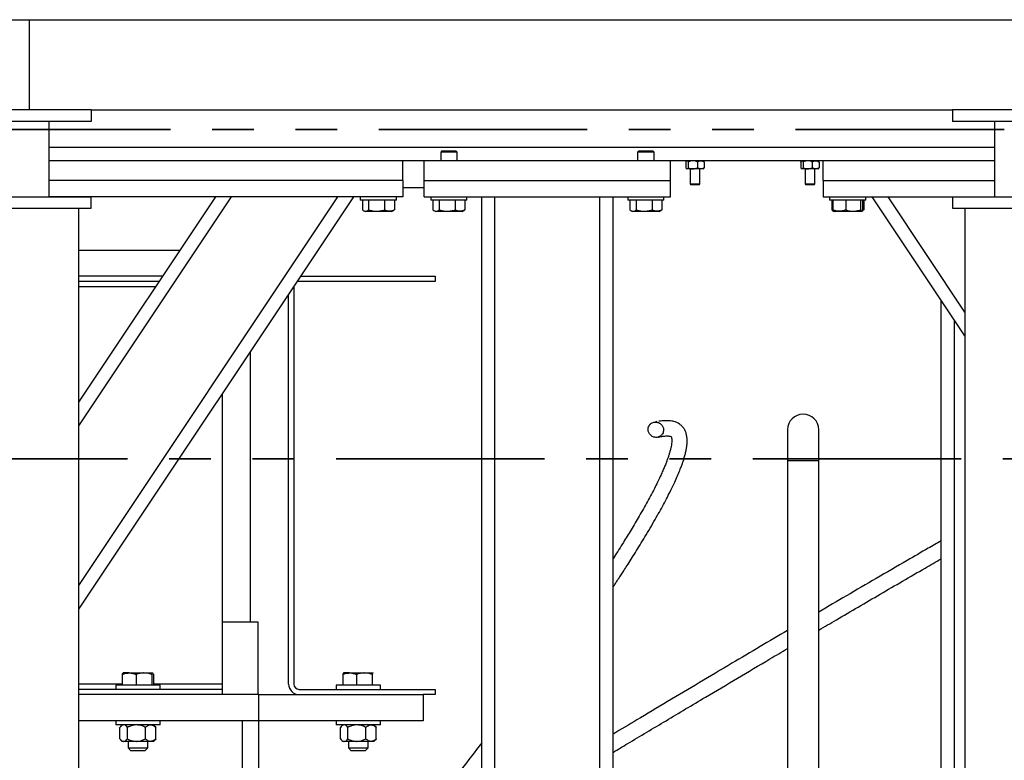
# Model space of a CAD drawing. Header units: millimetres. Extents: x 0 to 844, y 0 to 663.
# Tile 20 of 87: x 159 to 189, y 547 to 570. Entities that reach past the tile are written whole.
import ezdxf

# ---------------------------------------------------------------- set-up
doc = ezdxf.new("R2010")
doc.units = ezdxf.units.MM
doc.linetypes.add('PHANTOM', pattern=[12.7, 6.35, -1.27, 1.27, -1.27, 1.27, -1.27])
doc.layers.add('TRAIT-FORT', color=4, linetype='Continuous', lineweight=25)

msp = doc.modelspace()

# ---------------------------------------------------------------- linework, layer by layer
at = {"color": 7, "linetype": 'PHANTOM', "lineweight": 35}
for p, q in [((277.4198, 566.3473), (54.3139, 566.3473)), ((288.815, 556.3074), (44.6621, 556.3074))]:
    msp.add_line(p, q, dxfattribs=at)
at = {"layer": 'TRAIT-FORT', "color": 4, "linetype": 'Continuous', "lineweight": 25}
for p, q in [((128.8275, 569.6917), (158.8275, 569.6917)), ((158.8275, 566.9417), (158.8275, 569.6917)), ((158.8275, 569.6917), (188.8275, 569.6917)), ((158.8275, 566.9417), (158.8275, 569.6917)), ((160.7025, 566.9417), (156.9525, 566.9417)), ((160.7025, 566.9417), (160.7025, 566.5917)), ((160.7025, 566.9417), (186.9525, 566.9417)), ((186.9525, 566.9417), (186.9525, 566.5917)), ((190.7025, 566.9417), (186.9525, 566.9417)), ((160.7025, 566.5917), (156.9525, 566.5917)), ((159.4275, 564.2917), (159.4275, 566.5917)), ((190.7025, 566.5917), (186.9525, 566.5917)), ((188.2275, 566.5917), (188.2275, 564.2917)), ((188.2275, 565.7917), (159.4275, 565.7917)), ((171.3906, 565.6917), (171.3556, 565.6567)), ((171.3556, 565.6567), (171.3556, 565.3917)), ((171.5752, 565.6567), (171.3556, 565.6567)), ((171.3906, 565.6917), (171.5795, 565.6917)), ((171.8556, 565.6567), (171.5752, 565.6567)), ((171.5795, 565.6917), (171.8206, 565.6917)), ((171.8556, 565.6567), (171.8206, 565.6917)), ((171.8556, 565.3917), (171.8556, 565.6567)), ((177.3906, 565.6917), (177.3556, 565.6567)), ((177.3556, 565.6567), (177.3556, 565.3917)), ((177.5752, 565.6567), (177.3556, 565.6567)), ((177.3906, 565.6917), (177.5795, 565.6917)), ((177.8556, 565.6567), (177.5752, 565.6567)), ((177.5795, 565.6917), (177.8206, 565.6917)), ((177.8556, 565.6567), (177.8206, 565.6917)), ((177.8556, 565.3917), (177.8556, 565.6567)), ((170.2056, 565.3917), (159.4275, 565.3917)), ((170.2056, 564.7917), (170.2056, 565.3917)), ((170.8556, 565.3917), (170.2056, 565.3917)), ((170.8556, 564.7917), (170.8556, 565.3917)), ((178.3556, 565.3917), (170.8556, 565.3917)), ((178.3556, 564.7917), (178.3556, 565.3917)), ((183.0056, 565.3917), (178.3556, 565.3917)), ((178.8278, 565.3531), (178.8278, 565.1804)), ((178.8556, 565.3917), (178.8477, 565.3838)), ((178.8988, 565.3531), (178.8988, 565.1804)), ((179.1766, 565.3531), (179.1766, 565.1804)), ((179.3635, 565.3838), (179.3556, 565.3917)), ((179.3834, 565.3531), (179.3834, 565.1804)), ((182.3278, 565.3531), (182.3278, 565.1804)), ((182.3556, 565.3917), (182.3477, 565.3838)), ((182.3988, 565.3531), (182.3988, 565.1804)), ((182.6766, 565.3531), (182.6766, 565.1804)), ((182.8635, 565.3838), (182.8556, 565.3917)), ((182.8834, 565.3531), (182.8834, 565.1804)), ((183.0056, 564.7917), (183.0056, 565.3917)), ((188.2275, 565.3917), (183.0056, 565.3917)), ((178.8477, 565.1497), (178.8556, 565.1417)), ((178.8633, 565.1417), (178.8556, 565.1417)), ((179.0377, 565.1417), (178.8633, 565.1417)), ((178.9556, 565.1417), (178.9556, 564.6842)), ((179.28, 565.1417), (179.0377, 565.1417)), ((179.2556, 564.6842), (179.2556, 565.1417)), ((179.3556, 565.1417), (179.28, 565.1417)), ((179.3556, 565.1417), (179.3635, 565.1497)), ((182.3477, 565.1497), (182.3556, 565.1417)), ((182.3633, 565.1417), (182.3556, 565.1417)), ((182.5377, 565.1417), (182.3633, 565.1417)), ((182.4556, 565.1417), (182.4556, 564.6842)), ((182.78, 565.1417), (182.5377, 565.1417)), ((182.7556, 564.6842), (182.7556, 565.1417)), ((182.8556, 565.1417), (182.78, 565.1417)), ((182.8556, 565.1417), (182.8635, 565.1497)), ((170.2056, 564.7917), (159.4275, 564.7917)), ((170.2056, 564.7917), (170.2056, 564.2917)), ((170.8556, 564.7917), (178.3556, 564.7917)), ((170.8556, 564.2917), (170.8556, 564.7917)), ((178.3556, 564.2917), (178.3556, 564.7917)), ((178.9556, 564.6842), (178.9806, 564.6592)), ((178.9556, 564.6842), (179.1056, 564.6842)), ((179.1056, 564.6592), (178.9806, 564.6592)), ((179.1056, 564.6842), (179.2556, 564.6842)), ((179.2306, 564.6592), (179.1056, 564.6592)), ((179.2306, 564.6592), (179.2556, 564.6842)), ((182.4556, 564.6842), (182.4806, 564.6592)), ((182.4556, 564.6842), (182.6056, 564.6842)), ((182.6056, 564.6592), (182.4806, 564.6592)), ((182.6056, 564.6842), (182.7556, 564.6842)), ((182.7306, 564.6592), (182.6056, 564.6592)), ((182.7306, 564.6592), (182.7556, 564.6842)), ((183.0056, 564.7917), (188.2275, 564.7917)), ((183.0056, 564.7917), (183.0056, 564.2917)), ((170.2056, 564.5736), (170.8556, 564.5736)), ((156.9525, 564.2917), (160.7025, 564.2917)), ((170.2056, 564.2917), (159.4275, 564.2917)), ((160.0056, 564.2917), (160.0056, 564.2917)), ((160.3275, 551.7246), (168.7056, 564.2917)), ((160.3275, 558.0343), (164.4991, 564.2917)), ((160.3275, 552.4457), (168.2249, 564.2917)), ((160.3275, 557.3132), (164.9799, 564.2917)), ((160.7025, 563.9417), (160.7025, 564.2917)), ((168.9056, 564.2917), (168.9056, 564.1917)), ((169.6663, 564.1917), (168.9056, 564.1917)), ((168.9686, 564.1917), (168.9686, 563.892)), ((169.1596, 564.1917), (169.1596, 563.892)), ((169.6466, 564.1917), (169.6466, 563.892)), ((170.0056, 564.1917), (169.6663, 564.1917)), ((169.9426, 564.1917), (169.9426, 563.892)), ((170.0056, 564.1917), (170.0056, 564.2917)), ((170.8556, 564.2917), (178.3556, 564.2917)), ((171.0556, 564.2917), (171.0556, 564.1917)), ((171.8172, 564.1917), (171.0556, 564.1917)), ((171.1185, 564.1917), (171.1185, 563.892)), ((171.3104, 564.1917), (171.3104, 563.892)), ((171.7975, 564.1917), (171.7975, 563.892)), ((172.1556, 564.1917), (171.8172, 564.1917)), ((172.0927, 564.1917), (172.0927, 563.892)), ((172.1556, 564.1917), (172.1556, 564.2917)), ((172.6056, 524.7917), (172.6056, 564.2917)), ((173.0056, 524.7917), (173.0056, 564.2917)), ((176.2056, 524.7917), (176.2056, 564.2917)), ((176.6056, 524.7917), (176.6056, 564.2917)), ((177.0556, 564.2917), (177.0556, 564.1917)), ((177.8172, 564.1917), (177.0556, 564.1917)), ((177.1185, 564.1917), (177.1185, 563.892)), ((177.3104, 564.1917), (177.3104, 563.892)), ((177.7975, 564.1917), (177.7975, 563.892)), ((178.1556, 564.1917), (177.8172, 564.1917)), ((178.0927, 564.1917), (178.0927, 563.892)), ((178.1556, 564.1917), (178.1556, 564.2917)), ((183.0056, 564.2917), (188.2275, 564.2917)), ((183.2056, 564.2917), (183.2056, 564.1917)), ((184.3056, 564.1917), (183.2056, 564.1917)), ((183.2686, 564.1917), (183.2686, 563.892)), ((183.3036, 564.1917), (183.3036, 563.892)), ((183.695, 564.1917), (183.695, 563.892)), ((184.1471, 564.1917), (184.1471, 563.892)), ((184.2077, 564.1917), (184.2077, 563.892)), ((184.2426, 564.1917), (184.2426, 563.892)), ((184.3056, 564.1917), (184.3056, 564.2917)), ((187.3275, 560.0589), (184.5056, 564.2917)), ((187.3275, 560.78), (184.9864, 564.2917)), ((186.9525, 564.2917), (186.9525, 563.9417)), ((186.9525, 564.2917), (190.7025, 564.2917)), ((186.9525, 564.2917), (187.3249, 564.2917)), ((156.9525, 563.9417), (160.7025, 563.9417)), ((156.9525, 563.9417), (160.7025, 563.9417)), ((160.3275, 519.7917), (160.3275, 563.9417)), ((168.9933, 563.8756), (169.0519, 563.8417)), ((169.4058, 563.8417), (169.0519, 563.8417)), ((169.8594, 563.8417), (169.4058, 563.8417)), ((169.8594, 563.8417), (169.9179, 563.8756)), ((169.9426, 563.892), (169.917, 563.8772)), ((171.1429, 563.8758), (171.2019, 563.8417)), ((171.5565, 563.8417), (171.2019, 563.8417)), ((172.0094, 563.8417), (171.5565, 563.8417)), ((172.0094, 563.8417), (172.0683, 563.8758)), ((172.0927, 563.892), (172.0674, 563.8774)), ((177.1429, 563.8758), (177.2019, 563.8417)), ((177.5565, 563.8417), (177.2019, 563.8417)), ((178.0094, 563.8417), (177.5565, 563.8417)), ((178.0094, 563.8417), (178.0683, 563.8758)), ((178.0927, 563.892), (178.0674, 563.8774)), ((183.2933, 563.8756), (183.3273, 563.8559)), ((183.3273, 563.8559), (183.3519, 563.8417)), ((184.1594, 563.8417), (183.3519, 563.8417)), ((184.1594, 563.8417), (184.1839, 563.8559)), ((184.185, 563.8565), (184.2179, 563.8756)), ((184.2426, 563.892), (184.1994, 563.8759)), ((184.2426, 563.892), (184.217, 563.8772)), ((186.9525, 563.9417), (190.7025, 563.9417)), ((186.9525, 563.9417), (190.7025, 563.9417)), ((187.3275, 563.9417), (187.3275, 519.7917)), ((160.3275, 562.6686), (163.4171, 562.6686)), ((162.8837, 561.8685), (160.3275, 561.8685)), ((162.7774, 561.7092), (160.3275, 561.7092)), ((171.1841, 561.7092), (167.0401, 561.7092)), ((167.0901, 561.8685), (171.1841, 561.8685)), ((171.1841, 561.8685), (171.1841, 561.7092)), ((162.6712, 561.5498), (160.3275, 561.5498)), ((166.7213, 549.4365), (166.7213, 561.3153)), ((166.8808, 561.5545), (166.8807, 561.5498)), ((166.8807, 561.5498), (166.8807, 549.4365)), ((186.6056, 541.2917), (186.6056, 561.1417)), ((187.0056, 541.2917), (187.0056, 560.5417)), ((165.5578, 551.3402), (165.5578, 559.57)), ((164.6942, 558.2746), (164.6942, 549.4365)), ((177.8436, 557.418), (177.8421, 557.4174)), ((177.9387, 557.4382), (177.8859, 557.422)), ((177.7377, 557.3536), (177.7311, 557.3493)), ((181.9215, 557.1918), (181.9215, 556.2392)), ((182.8739, 556.2392), (182.8739, 557.1918)), ((181.9215, 556.2392), (181.9215, 536.4403)), ((182.8739, 556.2392), (181.9215, 556.2392)), ((182.8739, 536.2203), (182.8739, 556.2392)), ((164.6942, 551.3402), (165.7805, 551.3402)), ((165.7805, 551.3402), (165.7805, 549.1177)), ((161.6541, 549.7369), (161.6541, 549.4021)), ((161.6788, 549.7771), (161.6763, 549.7757)), ((161.8643, 549.7771), (161.679, 549.7771)), ((161.8643, 549.7771), (162.3118, 549.7771)), ((162.0744, 549.7369), (162.0744, 549.4021)), ((162.3118, 549.7771), (162.5763, 549.7771)), ((162.5492, 549.7369), (162.5492, 549.4021)), ((162.5813, 549.7757), (162.5788, 549.7771)), ((162.6035, 549.7369), (162.6035, 549.4021)), ((168.3691, 549.7369), (168.3691, 549.4021)), ((168.3938, 549.7771), (168.3913, 549.7757)), ((168.5793, 549.7771), (168.394, 549.7771)), ((168.5793, 549.7771), (169.0268, 549.7771)), ((168.7894, 549.7369), (168.7894, 549.4021)), ((169.0268, 549.7771), (169.2913, 549.7771)), ((169.2642, 549.7369), (169.2642, 549.4021)), ((169.2962, 549.7711), (169.2913, 549.7771)), ((169.2963, 549.7757), (169.2938, 549.7771)), ((161.6541, 549.4365), (160.3275, 549.4365)), ((161.4538, 549.4021), (161.4538, 549.2771)), ((162.7799, 549.4021), (161.4538, 549.4021)), ((164.6942, 549.4365), (162.6035, 549.4365)), ((162.8038, 549.4021), (162.7799, 549.4021)), ((162.8038, 549.2771), (162.8038, 549.4021)), ((164.6942, 549.4365), (164.6942, 549.2771)), ((168.1688, 549.4021), (168.1688, 549.2771)), ((169.4949, 549.4021), (168.1688, 549.4021)), ((169.5188, 549.4021), (169.4949, 549.4021)), ((169.5188, 549.2771), (169.5188, 549.4021)), ((164.6942, 549.2771), (160.3275, 549.2771)), ((165.8188, 549.1177), (160.3275, 549.1177)), ((164.6942, 549.2771), (164.6942, 549.1177)), ((165.8188, 548.3177), (165.8188, 549.1177)), ((165.8188, 549.1177), (170.8188, 549.1177)), ((167.0401, 549.2771), (171.1841, 549.2771)), ((170.8188, 549.1177), (170.8188, 548.3177)), ((171.1841, 549.1177), (170.8188, 549.1177)), ((171.1841, 549.2771), (171.1841, 549.1177)), ((165.8188, 548.3177), (160.3275, 548.3177)), ((161.4538, 548.3171), (161.4538, 548.1921)), ((162.7903, 548.3171), (161.4538, 548.3171)), ((162.7903, 548.1921), (161.4538, 548.1921)), ((161.5825, 547.7656), (161.5825, 548.1186)), ((161.6538, 548.1921), (161.6035, 548.1419)), ((161.8132, 547.7656), (161.8132, 548.1186)), ((161.8288, 548.3177), (161.8288, 548.3171)), ((162.3595, 547.7656), (162.3595, 548.1186)), ((162.4288, 548.3171), (162.4288, 548.3177)), ((162.6541, 548.1419), (162.6038, 548.1921)), ((162.6524, 548.1402), (162.6751, 548.1186)), ((162.6751, 547.7656), (162.6751, 548.1186)), ((162.8038, 548.3171), (162.7903, 548.3171)), ((162.8038, 548.1921), (162.7903, 548.1921)), ((162.8038, 548.1921), (162.8038, 548.3171)), ((165.3188, 521.5677), (165.3188, 548.3177)), ((170.8188, 548.3177), (165.8188, 548.3177)), ((165.8188, 521.5677), (165.8188, 548.3177)), ((168.1688, 548.3171), (168.1688, 548.1921)), ((169.5053, 548.3171), (168.1688, 548.3171)), ((169.5053, 548.1921), (168.1688, 548.1921)), ((168.2975, 547.7656), (168.2975, 548.1186)), ((168.3688, 548.1921), (168.3185, 548.1419)), ((168.5282, 547.7656), (168.5282, 548.1186)), ((168.5438, 548.3177), (168.5438, 548.3171)), ((169.0745, 547.7656), (169.0745, 548.1186)), ((169.1438, 548.3171), (169.1438, 548.3177)), ((169.3691, 548.1419), (169.3188, 548.1921)), ((169.3674, 548.1402), (169.3901, 548.1186)), ((169.3901, 547.7656), (169.3901, 548.1186)), ((169.5188, 548.3171), (169.5053, 548.3171)), ((169.5188, 548.1921), (169.5053, 548.1921)), ((169.5188, 548.1921), (169.5188, 548.3171)), ((161.604, 547.742), (161.6538, 547.6921)), ((161.6979, 547.6921), (161.6538, 547.6921)), ((162.0864, 547.6921), (161.6979, 547.6921)), ((161.8288, 547.6921), (161.8288, 547.4896)), ((162.5173, 547.6921), (162.0864, 547.6921)), ((162.4288, 547.4896), (162.4288, 547.6921)), ((162.6038, 547.6921), (162.5173, 547.6921)), ((162.6038, 547.6921), (162.6537, 547.742)), ((162.6751, 547.7656), (162.6524, 547.7433)), ((168.319, 547.742), (168.3688, 547.6921)), ((168.4129, 547.6921), (168.3688, 547.6921)), ((168.8014, 547.6921), (168.4129, 547.6921)), ((168.5438, 547.6921), (168.5438, 547.4896)), ((169.2323, 547.6921), (168.8014, 547.6921)), ((169.1438, 547.4896), (169.1438, 547.6921)), ((169.3188, 547.6921), (169.2323, 547.6921)), ((169.3188, 547.6921), (169.3687, 547.742)), ((169.3901, 547.7656), (169.3674, 547.7433)), ((161.8288, 547.4896), (161.9163, 547.4021)), ((161.8288, 547.4896), (162.4272, 547.4896)), ((162.3413, 547.4021), (161.9163, 547.4021)), ((162.3413, 547.4021), (162.4288, 547.4896)), ((162.4272, 547.4896), (162.4288, 547.4896)), ((168.5438, 547.4896), (168.6313, 547.4021)), ((168.5438, 547.4896), (169.1422, 547.4896)), ((169.0563, 547.4021), (168.6313, 547.4021)), ((169.0563, 547.4021), (169.1438, 547.4896)), ((169.1422, 547.4896), (169.1438, 547.4896))]:
    msp.add_line(p, q, dxfattribs=at)
for centre, radius, start, end in [((167.0401, 561.5498), 0.1594, 90, 114.30736), ((182.3977, 557.1918), 0.4762, 90, 180), ((182.3977, 557.1918), 0.4762, 0, 90), ((167.0401, 549.4365), 0.3188, 180, 270), ((167.0401, 549.4365), 0.1594, 180, 270)]:
    msp.add_arc(centre, radius, start, end, dxfattribs=at)
for points, knots in [([(178.8278, 565.3531), (178.8305, 565.3583), (178.8411, 565.3787), (178.8534, 565.3914), (178.8627, 565.3917), (178.8633, 565.3917)], [0, 0, 0, 0, 0.2417679, 0.9532842, 1, 1, 1, 1]), ([(178.8633, 565.3917), (178.8711, 565.3883), (178.8834, 565.3828), (178.8946, 565.3611), (178.8988, 565.3531)], [0, 0, 0, 0, 0.6290071, 1, 1, 1, 1]), ([(179.0377, 565.3917), (179.0132, 565.3895), (178.9647, 565.3851), (178.9206, 565.3637), (178.8988, 565.3531)], [0, 0, 0, 0, 0.5039949, 1, 1, 1, 1]), ([(179.1766, 565.3531), (179.1575, 565.3621), (179.1189, 565.3805), (179.0709, 565.3909), (179.0435, 565.3916), (179.0377, 565.3917)], [0, 0, 0, 0, 0.432382, 0.8795474, 1, 1, 1, 1]), ([(179.1766, 565.3531), (179.1907, 565.3621), (179.2195, 565.3805), (179.2552, 565.3909), (179.2757, 565.3916), (179.28, 565.3917)], [0, 0, 0, 0, 0.432382, 0.8795474, 1, 1, 1, 1]), ([(179.28, 565.3917), (179.2982, 565.3895), (179.3343, 565.3851), (179.3671, 565.3637), (179.3834, 565.3531)], [0, 0, 0, 0, 0.50399488, 1, 1, 1, 1]), ([(179.3631, 565.3806), (179.3657, 565.3791), (179.3729, 565.3751), (179.3793, 565.3617), (179.3834, 565.3531)], [0, 0, 0, 0, 0.3623643, 1, 1, 1, 1]), ([(182.3278, 565.3531), (182.3305, 565.3583), (182.3411, 565.3787), (182.3534, 565.3914), (182.3627, 565.3917), (182.3633, 565.3917)], [0, 0, 0, 0, 0.2417679, 0.9532842, 1, 1, 1, 1]), ([(182.3633, 565.3917), (182.3711, 565.3883), (182.3834, 565.3828), (182.3946, 565.3611), (182.3988, 565.3531)], [0, 0, 0, 0, 0.6290071, 1, 1, 1, 1]), ([(182.5377, 565.3917), (182.5132, 565.3895), (182.4647, 565.3851), (182.4206, 565.3637), (182.3988, 565.3531)], [0, 0, 0, 0, 0.5039949, 1, 1, 1, 1]), ([(182.6766, 565.3531), (182.6575, 565.3621), (182.6189, 565.3805), (182.5709, 565.3909), (182.5435, 565.3916), (182.5377, 565.3917)], [0, 0, 0, 0, 0.432382, 0.8795474, 1, 1, 1, 1]), ([(182.6766, 565.3531), (182.6907, 565.3621), (182.7195, 565.3805), (182.7552, 565.3909), (182.7757, 565.3916), (182.78, 565.3917)], [0, 0, 0, 0, 0.432382, 0.8795474, 1, 1, 1, 1]), ([(182.78, 565.3917), (182.7982, 565.3895), (182.8343, 565.3851), (182.8671, 565.3637), (182.8834, 565.3531)], [0, 0, 0, 0, 0.50399488, 1, 1, 1, 1]), ([(182.8631, 565.3806), (182.8657, 565.3791), (182.8729, 565.3751), (182.8793, 565.3617), (182.8834, 565.3531)], [0, 0, 0, 0, 0.3623643, 1, 1, 1, 1]), ([(178.8633, 565.1417), (178.8627, 565.1418), (178.8534, 565.1421), (178.8411, 565.1548), (178.8305, 565.1752), (178.8278, 565.1804)], [0, 0, 0, 0, 0.0467158, 0.7582321, 1, 1, 1, 1]), ([(178.8988, 565.1804), (178.8946, 565.1724), (178.8834, 565.1507), (178.8711, 565.1452), (178.8633, 565.1417)], [0, 0, 0, 0, 0.3709929, 1, 1, 1, 1]), ([(178.8988, 565.1804), (178.9178, 565.1714), (178.9565, 565.153), (179.0044, 565.1425), (179.0318, 565.1419), (179.0377, 565.1417)], [0, 0, 0, 0, 0.43238197, 0.87954735, 1, 1, 1, 1]), ([(179.0377, 565.1417), (179.0621, 565.144), (179.1106, 565.1484), (179.1547, 565.1698), (179.1766, 565.1804)], [0, 0, 0, 0, 0.5039949, 1, 1, 1, 1]), ([(179.28, 565.1417), (179.2618, 565.144), (179.2257, 565.1484), (179.1929, 565.1698), (179.1766, 565.1804)], [0, 0, 0, 0, 0.50399488, 1, 1, 1, 1]), ([(179.3834, 565.1804), (179.3693, 565.1714), (179.3405, 565.153), (179.3047, 565.1425), (179.2843, 565.1419), (179.28, 565.1417)], [0, 0, 0, 0, 0.43238197, 0.87954735, 1, 1, 1, 1]), ([(179.3834, 565.1804), (179.3793, 565.1718), (179.3729, 565.1584), (179.3657, 565.1543), (179.3631, 565.1529)], [0, 0, 0, 0, 0.6376357, 1, 1, 1, 1]), ([(182.3633, 565.1417), (182.3627, 565.1418), (182.3534, 565.1421), (182.3411, 565.1548), (182.3305, 565.1752), (182.3278, 565.1804)], [0, 0, 0, 0, 0.0467158, 0.7582321, 1, 1, 1, 1]), ([(182.3988, 565.1804), (182.3946, 565.1724), (182.3834, 565.1507), (182.3711, 565.1452), (182.3633, 565.1417)], [0, 0, 0, 0, 0.3709929, 1, 1, 1, 1]), ([(182.3988, 565.1804), (182.4178, 565.1714), (182.4565, 565.153), (182.5044, 565.1425), (182.5318, 565.1419), (182.5377, 565.1417)], [0, 0, 0, 0, 0.43238197, 0.87954735, 1, 1, 1, 1]), ([(182.5377, 565.1417), (182.5621, 565.144), (182.6106, 565.1484), (182.6547, 565.1698), (182.6766, 565.1804)], [0, 0, 0, 0, 0.5039949, 1, 1, 1, 1]), ([(182.78, 565.1417), (182.7618, 565.144), (182.7257, 565.1484), (182.6929, 565.1698), (182.6766, 565.1804)], [0, 0, 0, 0, 0.50399488, 1, 1, 1, 1]), ([(182.8834, 565.1804), (182.8693, 565.1714), (182.8405, 565.153), (182.8047, 565.1425), (182.7843, 565.1419), (182.78, 565.1417)], [0, 0, 0, 0, 0.43238197, 0.87954735, 1, 1, 1, 1]), ([(182.8834, 565.1804), (182.8793, 565.1718), (182.8729, 565.1584), (182.8657, 565.1543), (182.8631, 565.1529)], [0, 0, 0, 0, 0.6376357, 1, 1, 1, 1]), ([(168.9686, 563.892), (168.9852, 563.881), (169.0187, 563.8588), (169.0684, 563.8507), (169.1158, 563.8626), (169.1449, 563.8821), (169.1596, 563.892)], [0, 0, 0, 0, 0.2646049, 0.5349477, 0.7653431, 1, 1, 1, 1]), ([(169.1596, 563.892), (169.2216, 563.8768), (169.3241, 563.8517), (169.4727, 563.854), (169.5727, 563.8714), (169.6302, 563.8874), (169.6466, 563.892)], [0, 0, 0, 0, 0.3855495, 0.6376419, 0.8965462, 1, 1, 1, 1]), ([(169.9426, 563.892), (169.9169, 563.881), (169.865, 563.8588), (169.788, 563.8507), (169.7145, 563.8626), (169.6694, 563.8821), (169.6466, 563.892)], [0, 0, 0, 0, 0.26460494, 0.53494775, 0.76534313, 1, 1, 1, 1]), ([(171.1185, 563.892), (171.1352, 563.881), (171.1688, 563.8588), (171.2187, 563.8507), (171.2664, 563.8626), (171.2956, 563.8821), (171.3104, 563.892)], [0, 0, 0, 0, 0.2646049, 0.5349477, 0.7653431, 1, 1, 1, 1]), ([(171.3104, 563.892), (171.3723, 563.8768), (171.4748, 563.8517), (171.6235, 563.854), (171.7235, 563.8714), (171.781, 563.8874), (171.7975, 563.892)], [0, 0, 0, 0, 0.38554949, 0.63764185, 0.89654625, 1, 1, 1, 1]), ([(172.0927, 563.892), (172.0671, 563.881), (172.0153, 563.8588), (171.9385, 563.8507), (171.8651, 563.8626), (171.8202, 563.8821), (171.7975, 563.892)], [0, 0, 0, 0, 0.2646049, 0.5349477, 0.7653431, 1, 1, 1, 1]), ([(177.1185, 563.892), (177.1352, 563.881), (177.1688, 563.8588), (177.2187, 563.8507), (177.2664, 563.8626), (177.2956, 563.8821), (177.3104, 563.892)], [0, 0, 0, 0, 0.2646049, 0.5349477, 0.7653431, 1, 1, 1, 1]), ([(177.3104, 563.892), (177.3723, 563.8768), (177.4748, 563.8517), (177.6235, 563.854), (177.7235, 563.8714), (177.781, 563.8874), (177.7975, 563.892)], [0, 0, 0, 0, 0.38554949, 0.63764185, 0.89654625, 1, 1, 1, 1]), ([(178.0927, 563.892), (178.0671, 563.881), (178.0153, 563.8588), (177.9385, 563.8507), (177.8651, 563.8626), (177.8202, 563.8821), (177.7975, 563.892)], [0, 0, 0, 0, 0.2646049, 0.5349477, 0.7653431, 1, 1, 1, 1]), ([(183.2686, 563.892), (183.2851, 563.8792), (183.303, 563.8655), (183.3214, 563.8626), (183.3228, 563.8624)], [0, 0, 0, 0, 0.9249172, 1, 1, 1, 1]), ([(183.3036, 563.892), (183.3113, 563.874), (183.3191, 563.8556), (183.3272, 563.8562), (183.3274, 563.8562)], [0, 0, 0, 0, 0.9774919, 1, 1, 1, 1]), ([(183.695, 563.892), (183.661, 563.881), (183.5923, 563.8588), (183.4906, 563.8507), (183.3933, 563.8626), (183.3337, 563.8821), (183.3036, 563.892)], [0, 0, 0, 0, 0.2646049, 0.5349477, 0.7653431, 1, 1, 1, 1]), ([(183.695, 563.892), (183.7342, 563.881), (183.8136, 563.8588), (183.9311, 563.8507), (184.0434, 563.8626), (184.1123, 563.8821), (184.1471, 563.892)], [0, 0, 0, 0, 0.26460494, 0.53494775, 0.76534313, 1, 1, 1, 1]), ([(184.1471, 563.892), (184.1548, 563.8768), (184.1675, 563.8517), (184.186, 563.854), (184.1985, 563.8714), (184.2056, 563.8874), (184.2077, 563.892)], [0, 0, 0, 0, 0.3855495, 0.6376419, 0.8965462, 1, 1, 1, 1]), ([(176.6056, 552.3941), (176.6242, 552.4221), (176.6657, 552.4846), (176.7244, 552.5738), (176.7738, 552.6491), (176.8151, 552.7123), (176.8652, 552.7892), (176.94, 552.9045), (177.0406, 553.0607), (177.1594, 553.2472), (177.2916, 553.4572), (177.4329, 553.6852), (177.5815, 553.9292), (177.7353, 554.1875), (177.8816, 554.4394), (178.0179, 554.6813), (178.1426, 554.9091), (178.2606, 555.133), (178.3758, 555.3611), (178.4803, 555.5795), (178.5703, 555.7811), (178.6381, 555.9445), (178.6885, 556.0755), (178.7316, 556.1963), (178.77, 556.3151), (178.805, 556.4392), (178.8331, 556.56), (178.8535, 556.6797), (178.8656, 556.8063), (178.8639, 556.9286), (178.8465, 557.0412), (178.8142, 557.1417), (178.7682, 557.2287), (178.7082, 557.3034), (178.6477, 557.3547), (178.595, 557.3879), (178.5464, 557.412), (178.4915, 557.4326), (178.4269, 557.4493), (178.3538, 557.4609), (178.2741, 557.467), (178.1856, 557.4671), (178.0902, 557.461), (178.0316, 557.453), (178.0007, 557.4488)], [0, 0, 0, 0, 0.0121106, 0.0269445, 0.0380867, 0.0441286, 0.0537118, 0.0705445, 0.0924996, 0.1186647, 0.1471681, 0.1775979, 0.2096041, 0.2428119, 0.2768351, 0.3043851, 0.3320328, 0.3595004, 0.3843829, 0.4128042, 0.4366116, 0.4564607, 0.4727639, 0.4864083, 0.5042043, 0.5216159, 0.541024, 0.5616, 0.5836129, 0.6133881, 0.6405966, 0.6652526, 0.6905368, 0.7165915, 0.740461, 0.7561661, 0.7709318, 0.7910092, 0.8177884, 0.8443761, 0.8758092, 0.9122394, 0.9536874, 1, 1, 1, 1]), ([(178.1378, 557.1294), (178.1425, 557.1482), (178.1454, 557.17), (178.1438, 557.2074), (178.1422, 557.2207), (178.1362, 557.2482), (178.1318, 557.2625), (178.1195, 557.2916), (178.1115, 557.3062), (178.0918, 557.3348), (178.0799, 557.3486), (178.0524, 557.3738), (178.0368, 557.3853), (178.0027, 557.4043), (177.9843, 557.4119), (177.9462, 557.4222), (177.9266, 557.4251), (177.8881, 557.4259), (177.8691, 557.4239), (177.8334, 557.4159), (177.8166, 557.4099), (177.7861, 557.3951), (177.7724, 557.3863), (177.7482, 557.3673), (177.7377, 557.357), (177.7197, 557.336), (177.7121, 557.3253), (177.6933, 557.2935), (177.6858, 557.2729), (177.6765, 557.2353), (177.6735, 557.2134), (177.6752, 557.176), (177.6768, 557.1628), (177.6828, 557.1353), (177.6872, 557.1209), (177.6995, 557.0919), (177.7074, 557.0772), (177.7272, 557.0487), (177.739, 557.0349), (177.7665, 557.0097), (177.7822, 556.9982), (177.8162, 556.9792), (177.8346, 556.9716), (177.8727, 556.9612), (177.8923, 556.9584), (177.9309, 556.9576), (177.9498, 556.9596), (177.9856, 556.9676), (178.0023, 556.9736), (178.0328, 556.9884), (178.0466, 556.9972), (178.0708, 557.0162), (178.0813, 557.0265), (178.0993, 557.0475), (178.1068, 557.0582), (178.1256, 557.09), (178.1332, 557.1106), (178.1378, 557.1294)], [0, 0, 0, 0, 0.0625, 0.0625, 0.09375, 0.09375, 0.125, 0.125, 0.15625, 0.15625, 0.1875, 0.1875, 0.21875, 0.21875, 0.25, 0.25, 0.28125, 0.28125, 0.3125, 0.3125, 0.34375, 0.34375, 0.375, 0.375, 0.40625, 0.40625, 0.4375, 0.4375, 0.5, 0.5, 0.5625, 0.5625, 0.59375, 0.59375, 0.625, 0.625, 0.65625, 0.65625, 0.6875, 0.6875, 0.71875, 0.71875, 0.75, 0.75, 0.78125, 0.78125, 0.8125, 0.8125, 0.84375, 0.84375, 0.875, 0.875, 0.90625, 0.90625, 0.9375, 0.9375, 1, 1, 1, 1]), ([(177.9781, 556.9661), (177.9793, 556.9664), (177.9819, 556.9672), (178.0268, 556.9773), (178.086, 556.988), (178.1503, 556.9967), (178.2107, 557.0015), (178.263, 557.0023), (178.3045, 556.9997), (178.3396, 556.9944), (178.3655, 556.9867), (178.3728, 556.9819), (178.3727, 556.9826), (178.3805, 556.9706), (178.3898, 556.9371), (178.3956, 556.8874), (178.3945, 556.817), (178.3846, 556.7309), (178.3667, 556.6365), (178.3423, 556.538), (178.3144, 556.4426), (178.2838, 556.3491), (178.2505, 556.2554), (178.2093, 556.1473), (178.1618, 556.031), (178.1048, 555.8991), (178.039, 555.7546), (177.9581, 555.5853), (177.86, 555.3894), (177.7473, 555.174), (177.6252, 554.9493), (177.4998, 554.7259), (177.3333, 554.4371), (177.1303, 554.0967), (176.9215, 553.7578), (176.752, 553.4886), (176.6567, 553.3388), (176.6093, 553.2654), (176.6056, 553.2596)], [0, 0, 0, 0, 0.0461792, 0.1018629, 0.1532954, 0.1997714, 0.2408847, 0.2764957, 0.3066901, 0.3317009, 0.3634038, 0.3946625, 0.4267585, 0.4611709, 0.4825832, 0.5059634, 0.52989, 0.5511789, 0.5700928, 0.5870411, 0.6017459, 0.614082, 0.627062, 0.6394926, 0.6554563, 0.6699491, 0.6868499, 0.706476, 0.7292372, 0.7553833, 0.7824848, 0.8096523, 0.8366879, 0.8894818, 0.9391299, 0.9696749, 0.9976163, 1, 1, 1, 1]), ([(186.6056, 553.8049), (186.4737, 553.7291), (186.124, 553.5283), (185.4623, 553.1456), (184.6284, 552.6611), (183.7304, 552.1366), (183.1538, 551.798), (182.8739, 551.6337)], [0, 0, 0, 0, 0.101523, 0.2692478, 0.519403, 0.7666817, 1, 1, 1, 1]), ([(182.8739, 551.0826), (183.0522, 551.1876), (183.4472, 551.4201), (184.0735, 551.787), (184.7456, 552.1796), (185.4261, 552.5756), (186.0451, 552.9344), (186.4419, 553.1628), (186.6056, 553.2571)], [0, 0, 0, 0, 0.1496406, 0.3314552, 0.5131504, 0.6942417, 0.873871, 1, 1, 1, 1]), ([(181.9215, 551.0727), (181.6423, 550.9079), (181.0711, 550.5705), (180.176, 550.0398), (179.2352, 549.4807), (178.2694, 548.905), (177.3922, 548.3812), (176.8458, 548.0541), (176.6056, 547.9103)], [0, 0, 0, 0, 0.14983781, 0.30660858, 0.49133391, 0.6750801, 0.85715046, 1, 1, 1, 1]), ([(176.6056, 547.357), (176.7549, 547.4465), (177.2818, 547.7622), (178.2193, 548.3224), (179.3334, 548.9868), (180.3926, 549.6163), (181.2256, 550.1104), (181.7428, 550.4157), (181.9215, 550.5211)], [0, 0, 0, 0, 0.0895001, 0.3159553, 0.5439687, 0.7243359, 0.9047629, 1, 1, 1, 1]), ([(161.6541, 549.7369), (161.6882, 549.7482), (161.7571, 549.7708), (161.8283, 549.775), (161.8643, 549.7771)], [0, 0, 0, 0, 0.495458, 1, 1, 1, 1]), ([(161.6813, 549.7771), (161.6793, 549.7767), (161.6701, 549.7749), (161.6611, 549.7536), (161.6541, 549.7369)], [0, 0, 0, 0, 0.2193778, 1, 1, 1, 1]), ([(161.8643, 549.7771), (161.8692, 549.7771), (161.907, 549.7767), (161.9781, 549.7679), (162.0421, 549.7473), (162.0744, 549.7369)], [0, 0, 0, 0, 0.07009, 0.5307844, 1, 1, 1, 1]), ([(162.3118, 549.7771), (162.3062, 549.7771), (162.2636, 549.7767), (162.1832, 549.7679), (162.1109, 549.7473), (162.0744, 549.7369)], [0, 0, 0, 0, 0.07009, 0.5307844, 1, 1, 1, 1]), ([(162.5492, 549.7369), (162.5106, 549.7482), (162.4328, 549.7708), (162.3524, 549.775), (162.3118, 549.7771)], [0, 0, 0, 0, 0.495458, 1, 1, 1, 1]), ([(162.5763, 549.7771), (162.5743, 549.7767), (162.5651, 549.7749), (162.5562, 549.7536), (162.5492, 549.7369)], [0, 0, 0, 0, 0.2193778, 1, 1, 1, 1]), ([(162.6035, 549.7369), (162.6018, 549.7416), (162.5929, 549.7653), (162.5837, 549.7719), (162.5763, 549.7771)], [0, 0, 0, 0, 0.1950925, 1, 1, 1, 1]), ([(168.3691, 549.7369), (168.4032, 549.7482), (168.4721, 549.7708), (168.5433, 549.775), (168.5793, 549.7771)], [0, 0, 0, 0, 0.495458, 1, 1, 1, 1]), ([(168.3963, 549.7771), (168.3943, 549.7767), (168.3851, 549.7749), (168.3761, 549.7536), (168.3691, 549.7369)], [0, 0, 0, 0, 0.2193778, 1, 1, 1, 1]), ([(168.5793, 549.7771), (168.5842, 549.7771), (168.622, 549.7767), (168.6931, 549.7679), (168.7571, 549.7473), (168.7894, 549.7369)], [0, 0, 0, 0, 0.07009, 0.5307844, 1, 1, 1, 1]), ([(169.0268, 549.7771), (169.0212, 549.7771), (168.9786, 549.7767), (168.8982, 549.7679), (168.8259, 549.7473), (168.7894, 549.7369)], [0, 0, 0, 0, 0.07009, 0.5307844, 1, 1, 1, 1]), ([(169.2642, 549.7369), (169.2256, 549.7482), (169.1478, 549.7708), (169.0674, 549.775), (169.0268, 549.7771)], [0, 0, 0, 0, 0.495458, 1, 1, 1, 1]), ([(169.2913, 549.7771), (169.2893, 549.7767), (169.2801, 549.7749), (169.2712, 549.7536), (169.2642, 549.7369)], [0, 0, 0, 0, 0.2193778, 1, 1, 1, 1]), ([(161.6979, 548.1921), (161.6776, 548.1879), (161.6373, 548.1794), (161.6007, 548.1388), (161.5825, 548.1186)], [0, 0, 0, 0, 0.504, 1, 1, 1, 1]), ([(161.8132, 548.1186), (161.7974, 548.1358), (161.7653, 548.1707), (161.7255, 548.1906), (161.7027, 548.1919), (161.6979, 548.1921)], [0, 0, 0, 0, 0.4323851, 0.8795539, 1, 1, 1, 1]), ([(162.0864, 548.1921), (162.0818, 548.1921), (162.0438, 548.1917), (161.9715, 548.1814), (161.8851, 548.153), (161.8336, 548.1284), (161.8132, 548.1186)], [0, 0, 0, 0, 0.0483686, 0.3993299, 0.7629647, 1, 1, 1, 1]), ([(162.3595, 548.1186), (162.3275, 548.1335), (162.2687, 548.1607), (162.1766, 548.1869), (162.1167, 548.1904), (162.0864, 548.1921)], [0, 0, 0, 0, 0.3704571, 0.6810182, 1, 1, 1, 1]), ([(162.3595, 548.1186), (162.3811, 548.1358), (162.4251, 548.1707), (162.4795, 548.1906), (162.5107, 548.1919), (162.5173, 548.1921)], [0, 0, 0, 0, 0.4323851, 0.8795539, 1, 1, 1, 1]), ([(162.5173, 548.1921), (162.5451, 548.1879), (162.6001, 548.1794), (162.6502, 548.1388), (162.6751, 548.1186)], [0, 0, 0, 0, 0.504, 1, 1, 1, 1]), ([(168.4129, 548.1921), (168.3926, 548.1879), (168.3523, 548.1794), (168.3157, 548.1388), (168.2975, 548.1186)], [0, 0, 0, 0, 0.504, 1, 1, 1, 1]), ([(168.5282, 548.1186), (168.5124, 548.1358), (168.4803, 548.1707), (168.4405, 548.1906), (168.4177, 548.1919), (168.4129, 548.1921)], [0, 0, 0, 0, 0.4323851, 0.8795539, 1, 1, 1, 1]), ([(168.8014, 548.1921), (168.7968, 548.1921), (168.7588, 548.1917), (168.6865, 548.1814), (168.6001, 548.153), (168.5486, 548.1284), (168.5282, 548.1186)], [0, 0, 0, 0, 0.0483686, 0.3993299, 0.7629647, 1, 1, 1, 1]), ([(169.0745, 548.1186), (169.0425, 548.1335), (168.9837, 548.1607), (168.8916, 548.1869), (168.8317, 548.1904), (168.8014, 548.1921)], [0, 0, 0, 0, 0.3704571, 0.6810182, 1, 1, 1, 1]), ([(169.0745, 548.1186), (169.0961, 548.1358), (169.1401, 548.1707), (169.1945, 548.1906), (169.2257, 548.1919), (169.2323, 548.1921)], [0, 0, 0, 0, 0.4323851, 0.8795539, 1, 1, 1, 1]), ([(169.2323, 548.1921), (169.2601, 548.1879), (169.3151, 548.1794), (169.3652, 548.1388), (169.3901, 548.1186)], [0, 0, 0, 0, 0.504, 1, 1, 1, 1]), ([(161.5825, 547.7656), (161.5983, 547.7484), (161.6304, 547.7135), (161.6703, 547.6936), (161.693, 547.6924), (161.6979, 547.6921)], [0, 0, 0, 0, 0.43238505, 0.87955391, 1, 1, 1, 1]), ([(161.6979, 547.6921), (161.7182, 547.6964), (161.7584, 547.7048), (161.795, 547.7454), (161.8132, 547.7656)], [0, 0, 0, 0, 0.504, 1, 1, 1, 1]), ([(161.8132, 547.7656), (161.8336, 547.7559), (161.8841, 547.7317), (161.9704, 547.7031), (162.0427, 547.6925), (162.0818, 547.6922), (162.0864, 547.6921)], [0, 0, 0, 0, 0.2370392, 0.5890192, 0.9516306, 1, 1, 1, 1]), ([(162.0864, 547.6921), (162.1158, 547.6938), (162.1757, 547.6972), (162.2679, 547.7232), (162.3275, 547.7508), (162.3595, 547.7656)], [0, 0, 0, 0, 0.3099902, 0.6295459, 1, 1, 1, 1]), ([(162.5173, 547.6921), (162.4895, 547.6964), (162.4344, 547.7048), (162.3844, 547.7454), (162.3595, 547.7656)], [0, 0, 0, 0, 0.504, 1, 1, 1, 1]), ([(162.6751, 547.7656), (162.6535, 547.7484), (162.6095, 547.7135), (162.555, 547.6936), (162.5239, 547.6924), (162.5173, 547.6921)], [0, 0, 0, 0, 0.4323851, 0.8795539, 1, 1, 1, 1]), ([(168.2975, 547.7656), (168.3133, 547.7484), (168.3454, 547.7135), (168.3853, 547.6936), (168.408, 547.6924), (168.4129, 547.6921)], [0, 0, 0, 0, 0.43238505, 0.87955391, 1, 1, 1, 1]), ([(168.4129, 547.6921), (168.4332, 547.6964), (168.4734, 547.7048), (168.51, 547.7454), (168.5282, 547.7656)], [0, 0, 0, 0, 0.504, 1, 1, 1, 1]), ([(168.5282, 547.7656), (168.5486, 547.7559), (168.5991, 547.7317), (168.6854, 547.7031), (168.7577, 547.6925), (168.7968, 547.6922), (168.8014, 547.6921)], [0, 0, 0, 0, 0.2370392, 0.5890192, 0.9516306, 1, 1, 1, 1]), ([(168.8014, 547.6921), (168.8308, 547.6938), (168.8907, 547.6972), (168.9829, 547.7232), (169.0425, 547.7508), (169.0745, 547.7656)], [0, 0, 0, 0, 0.3099902, 0.6295459, 1, 1, 1, 1]), ([(169.2323, 547.6921), (169.2045, 547.6964), (169.1494, 547.7048), (169.0994, 547.7454), (169.0745, 547.7656)], [0, 0, 0, 0, 0.504, 1, 1, 1, 1]), ([(169.3901, 547.7656), (169.3685, 547.7484), (169.3245, 547.7135), (169.27, 547.6936), (169.2389, 547.6924), (169.2323, 547.6921)], [0, 0, 0, 0, 0.4323851, 0.8795539, 1, 1, 1, 1]), ([(172.6056, 547.6481), (172.3969, 547.3754), (171.9019, 546.7285), (171.134, 545.7515), (170.3021, 544.7114), (169.7072, 543.9789), (169.3931, 543.6002), (169.3475, 543.5451)], [0, 0, 0, 0, 0.1868937, 0.4432079, 0.7005376, 0.95646, 1, 1, 1, 1])]:
    msp.add_open_spline(points, degree=3, knots=knots, dxfattribs=at)

doc.saveas('drawing.dxf')
